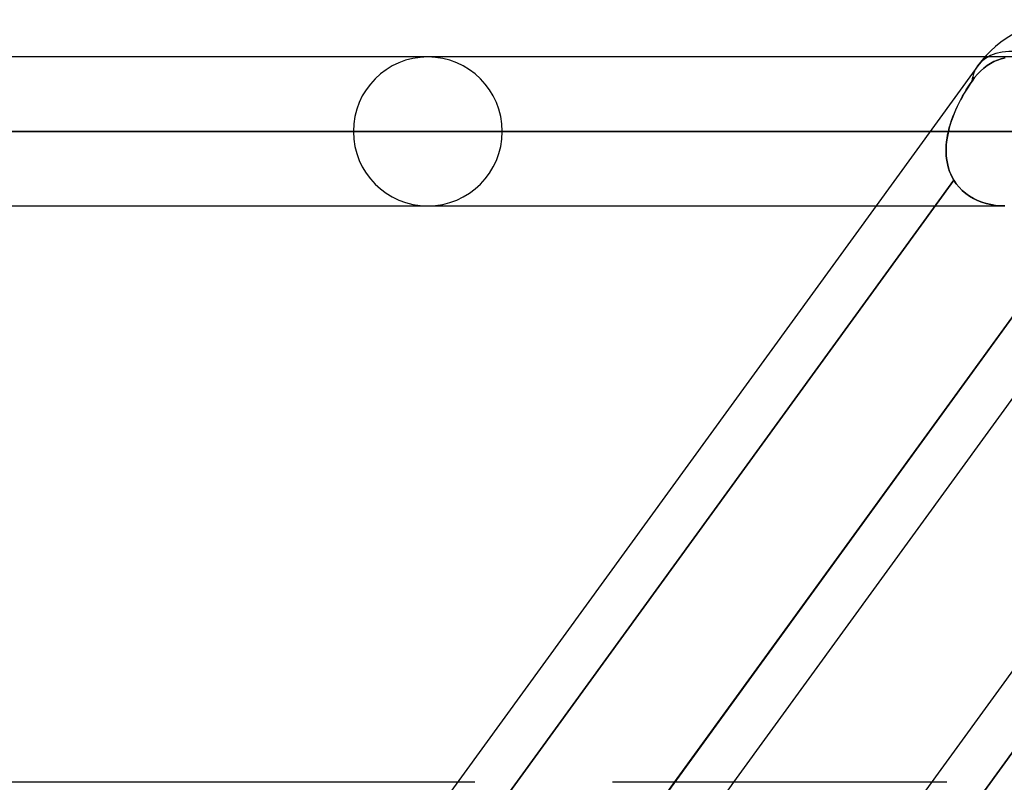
# Model space of a CAD drawing. Header units: millimetres. Extents: x -288 to 288, y -100 to 123.
# Tile 11 of 75: x -179 to -164, y 43 to 55. Entities that reach past the tile are written whole.
import ezdxf

# ---------------------------------------------------------------- set-up
doc = ezdxf.new("R2010")
doc.units = ezdxf.units.MM
doc.layers.add('MAIN-1', color=7, linetype='Continuous')
doc.layers.add('MAIN-2', color=7, linetype='Continuous')

msp = doc.modelspace()

# ---------------------------------------------------------------- linework, layer by layer
at = {"layer": 'MAIN-1'}
for p, q in [((-164.665, 54.435), (-226, 54.435)), ((-164.773, 54.301), (-180.754, 32.301)), ((-157.582, 54.301), (-173.562, 32.301)), ((-165.497, 53.305), (-227.13, 53.305)), ((-169.373, 43.435), (-162.767, 52.53)), ((-226, 52.175), (-166.318, 52.175)), ((-162.317, 51.915), (-168.476, 43.435)), ((-172.666, 43.435), (-237.3, 43.435)), ((-165.475, 43.435), (-170.313, 43.435))]:
    msp.add_line(p, q, dxfattribs=at)
msp.add_arc((-163.402, 53.305), 1.695, 89.9998, 144.0063, dxfattribs=at)
msp.add_ellipse((-163.402, 53.305), major_axis=(1.371, -0.996), ratio=0.506681, start_param=1.673818, end_param=3.14159, dxfattribs=at)
at = {"layer": 'MAIN-2'}
for p, q in [((-164.232, 54.435), (-164.665, 54.435)), ((-164.527, 54.364), (-164.472, 54.388)), ((-164.472, 54.388), (-164.527, 54.364)), ((-164.472, 54.388), (-164.415, 54.408)), ((-164.415, 54.408), (-164.472, 54.388)), ((-164.415, 54.408), (-164.356, 54.423)), ((-164.356, 54.423), (-164.415, 54.408)), ((-164.731, 54.22), (-164.682, 54.264)), ((-164.682, 54.264), (-164.731, 54.22)), ((-164.682, 54.264), (-164.63, 54.303)), ((-164.63, 54.303), (-164.682, 54.264)), ((-164.63, 54.303), (-164.579, 54.336)), ((-164.579, 54.336), (-164.63, 54.303)), ((-164.579, 54.336), (-164.527, 54.364)), ((-164.527, 54.364), (-164.579, 54.336)), ((-164.859, 54.068), (-164.82, 54.121)), ((-164.82, 54.121), (-164.859, 54.068)), ((-164.82, 54.121), (-164.778, 54.172)), ((-164.778, 54.172), (-164.82, 54.121)), ((-164.778, 54.172), (-164.731, 54.22)), ((-164.731, 54.22), (-164.778, 54.172)), ((-164.947, 53.933), (-164.976, 53.885)), ((-164.975, 53.887), (-164.946, 53.934)), ((-164.918, 53.979), (-164.947, 53.933)), ((-164.946, 53.934), (-164.918, 53.98)), ((-164.918, 53.98), (-164.889, 54.025)), ((-164.889, 54.025), (-164.918, 53.979)), ((-164.889, 54.025), (-164.859, 54.068)), ((-164.859, 54.068), (-164.889, 54.025)), ((-165.031, 53.786), (-165.057, 53.734)), ((-165.055, 53.738), (-165.029, 53.789)), ((-165.004, 53.836), (-165.031, 53.786)), ((-165.029, 53.789), (-165.002, 53.839)), ((-164.976, 53.885), (-165.004, 53.836)), ((-165.002, 53.839), (-164.975, 53.887)), ((-165.127, 53.581), (-165.105, 53.634)), ((-165.083, 53.682), (-165.107, 53.63)), ((-165.105, 53.634), (-165.08, 53.687)), ((-165.057, 53.734), (-165.083, 53.682)), ((-165.08, 53.687), (-165.055, 53.738)), ((-165.15, 53.523), (-165.17, 53.469)), ((-165.169, 53.472), (-165.149, 53.527)), ((-165.129, 53.577), (-165.15, 53.523)), ((-165.149, 53.527), (-165.127, 53.581)), ((-165.107, 53.63), (-165.129, 53.577)), ((-165.217, 53.305), (-165.203, 53.361)), ((-165.203, 53.36), (-165.217, 53.305)), ((-165.203, 53.361), (-165.187, 53.417)), ((-165.188, 53.414), (-165.203, 53.36)), ((-165.17, 53.469), (-165.188, 53.414)), ((-165.187, 53.417), (-165.169, 53.472)), ((-227.13, 53.305), (-165.217, 53.305)), ((-163.729, 53.305), (-224.87, 53.305)), ((-224.87, 53.305), (-163.729, 53.305)), ((-209.502, 53.305), (-152.857, 53.305)), ((-152.857, 53.305), (-209.502, 53.305)), ((-151.258, 53.305), (-207.242, 53.305)), ((-207.242, 53.305), (-151.258, 53.305)), ((-191.874, 53.305), (-140.385, 53.305)), ((-140.385, 53.305), (-191.874, 53.305)), ((-138.786, 53.305), (-189.614, 53.305)), ((-189.614, 53.305), (-138.786, 53.305)), ((-174.246, 53.305), (-127.911, 53.305)), ((-127.911, 53.305), (-174.246, 53.305)), ((-126.312, 53.305), (-171.986, 53.305)), ((-171.986, 53.305), (-126.312, 53.305)), ((-165.217, 53.305), (-165.497, 53.305)), ((-165.238, 53.201), (-165.245, 53.149)), ((-165.245, 53.149), (-165.238, 53.201)), ((-165.228, 53.253), (-165.238, 53.201)), ((-165.238, 53.201), (-165.229, 53.253)), ((-165.229, 53.253), (-165.217, 53.305)), ((-165.217, 53.305), (-165.228, 53.253)), ((-165.249, 53.097), (-165.252, 53.045)), ((-165.252, 53.045), (-165.249, 53.097)), ((-165.252, 53.045), (-165.252, 52.994)), ((-165.252, 52.994), (-165.252, 53.045)), ((-165.245, 53.149), (-165.249, 53.097)), ((-165.249, 53.097), (-165.245, 53.149)), ((-165.252, 52.994), (-165.25, 52.943)), ((-165.25, 52.943), (-165.252, 52.994)), ((-165.25, 52.943), (-165.245, 52.893)), ((-165.245, 52.893), (-165.25, 52.943)), ((-165.245, 52.893), (-165.237, 52.843)), ((-165.237, 52.843), (-165.245, 52.893)), ((-165.237, 52.843), (-165.227, 52.794)), ((-165.227, 52.794), (-165.237, 52.843)), ((-165.227, 52.794), (-165.214, 52.747)), ((-165.214, 52.747), (-165.227, 52.794)), ((-165.214, 52.747), (-165.198, 52.7)), ((-165.198, 52.7), (-165.214, 52.747)), ((-165.198, 52.7), (-165.18, 52.655)), ((-165.18, 52.655), (-165.198, 52.7)), ((-165.18, 52.655), (-165.159, 52.611)), ((-165.159, 52.611), (-165.18, 52.655)), ((-165.159, 52.611), (-165.135, 52.569)), ((-165.135, 52.569), (-165.159, 52.611)), ((-165.135, 52.569), (-171.984, 43.14)), ((-171.984, 43.14), (-165.135, 52.569)), ((-162.767, 52.53), (-169.612, 43.105)), ((-165.135, 52.569), (-165.097, 52.512)), ((-165.097, 52.512), (-165.135, 52.569)), ((-165.097, 52.512), (-165.054, 52.459)), ((-165.053, 52.459), (-165.097, 52.512)), ((-165.054, 52.459), (-165.006, 52.41)), ((-165.006, 52.41), (-165.053, 52.459)), ((-157.972, 52.53), (-164.818, 43.105)), ((-164.818, 43.105), (-157.972, 52.53)), ((-165.006, 52.41), (-164.954, 52.366)), ((-164.953, 52.365), (-165.006, 52.41)), ((-164.954, 52.366), (-164.898, 52.325)), ((-164.897, 52.325), (-164.953, 52.365)), ((-164.898, 52.325), (-164.838, 52.29)), ((-164.837, 52.29), (-164.897, 52.325)), ((-164.838, 52.29), (-164.775, 52.259)), ((-164.775, 52.259), (-164.837, 52.29)), ((-166.318, 52.175), (-164.361, 52.175)), ((-164.775, 52.259), (-164.71, 52.233)), ((-164.709, 52.233), (-164.775, 52.259)), ((-164.71, 52.233), (-164.642, 52.212)), ((-164.642, 52.212), (-164.709, 52.233)), ((-164.642, 52.212), (-164.573, 52.196)), ((-164.573, 52.196), (-164.642, 52.212)), ((-164.573, 52.196), (-164.503, 52.184)), ((-164.503, 52.184), (-164.573, 52.196)), ((-164.503, 52.184), (-164.432, 52.177)), ((-164.432, 52.177), (-164.503, 52.184)), ((-164.432, 52.177), (-164.361, 52.175)), ((-164.361, 52.175), (-164.432, 52.177)), ((-172.403, 43.435), (-172.666, 43.435)), ((-168.476, 43.435), (-170.118, 41.175)), ((-169.612, 43.105), (-169.373, 43.435)), ((-165.242, 43.435), (-165.475, 43.435))]:
    msp.add_line(p, q, dxfattribs=at)
for start, end in [(0, 180), (180, 0)]:
    msp.add_arc((-173.116, 53.305), 1.13, start, end, dxfattribs=at)
for start_param, end_param in [(1.673818, 3.14159), (-3.14082, -2.859315), (-3.14082, -2.859315), (3.14159, 3.142365), (3.14159, 3.142365)]:
    msp.add_ellipse((-163.402, 53.305), major_axis=(1.371, -0.996), ratio=0.506681, start_param=start_param, end_param=end_param, dxfattribs=at)

doc.saveas('drawing.dxf')
